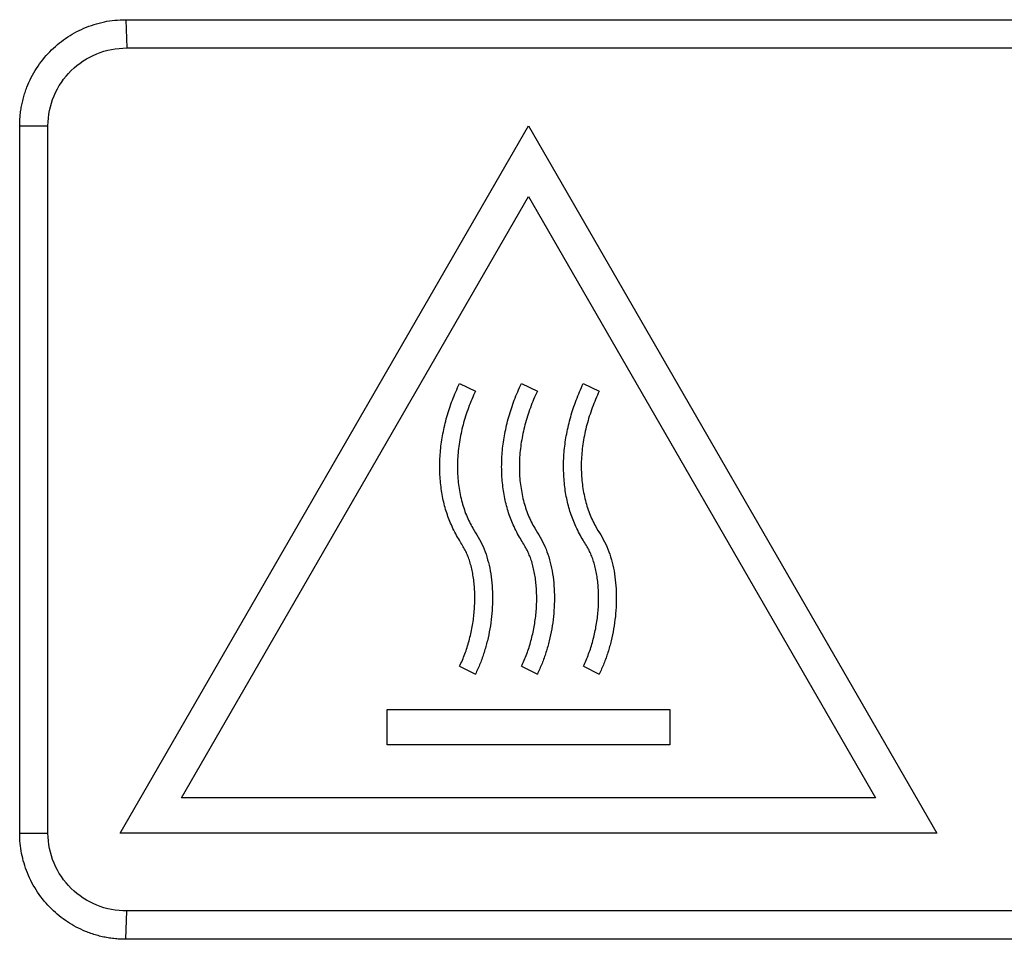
# Model space of a CAD drawing. Header units: millimetres. Extents: x 156812 to 157936, y 112087 to 113571.
# Tile 18 of 204: x 157120 to 157148, y 112824 to 112850. Entities that reach past the tile are written whole.
import ezdxf

# ---------------------------------------------------------------- set-up
doc = ezdxf.new("R2010")
doc.units = ezdxf.units.MM

msp = doc.modelspace()

# ---------------------------------------------------------------- linework, layer by layer
at = {"color": 7, "linetype": 'Continuous', "lineweight": 25}
for p, q in [((157122.747, 112849.89), (157176.714, 112849.89)), ((157122.747, 112849.89), (157122.775, 112849.09)), ((157119.749, 112826.89), (157119.749, 112846.89)), ((157119.749, 112846.89), (157120.548, 112846.89)), ((157122.588, 112826.89), (157134.135, 112846.89)), ((157134.135, 112846.89), (157145.682, 112826.89)), ((157124.321, 112827.89), (157134.135, 112844.89)), ((157134.135, 112844.89), (157143.95, 112827.89)), ((157132.183, 112839.603), (157132.635, 112839.39)), ((157133.933, 112839.603), (157134.385, 112839.39)), ((157135.683, 112839.603), (157136.135, 112839.39)), ((157132.187, 112831.61), (157132.635, 112831.39)), ((157133.937, 112831.61), (157134.385, 112831.39)), ((157135.687, 112831.61), (157136.135, 112831.39)), ((157130.135, 112830.39), (157138.135, 112830.39)), ((157130.135, 112829.39), (157130.135, 112830.39)), ((157138.135, 112830.39), (157138.135, 112829.39)), ((157138.135, 112829.39), (157130.135, 112829.39)), ((157143.95, 112827.89), (157124.321, 112827.89)), ((157119.749, 112826.89), (157120.548, 112826.89)), ((157145.682, 112826.89), (157122.588, 112826.89)), ((157122.747, 112823.89), (157122.775, 112824.69)), ((157176.714, 112823.89), (157122.747, 112823.89))]:
    msp.add_line(p, q, dxfattribs=at)
at = {"color": 7, "linetype": 'Continuous', "lineweight": 25, "flags": 128}
for points in [[(157122.775, 112849.09), (157152.996, 112849.09), (157176.742, 112849.09)], [(157120.548, 112826.89), (157120.548, 112838.09), (157120.548, 112846.89)]]:
    msp.add_lwpolyline(points, dxfattribs=at)
at = {"color": 7, "linetype": 'Continuous', "lineweight": 25}
for points, knots in [([(157119.749, 112846.89), (157119.749, 112846.943), (157119.751, 112847.05), (157119.764, 112847.209), (157119.785, 112847.367), (157119.814, 112847.523), (157119.852, 112847.677), (157119.898, 112847.83), (157120.002, 112848.118), (157120.208, 112848.526), (157120.583, 112848.994), (157121.037, 112849.379), (157121.474, 112849.618), (157121.848, 112849.758), (157122.142, 112849.834), (157122.442, 112849.881), (157122.645, 112849.887), (157122.747, 112849.89)], [0, 0, 0, 0, 0.034091, 0.067951, 0.101674, 0.135358, 0.1691, 0.202997, 0.237144, 0.364287, 0.491656, 0.616697, 0.741966, 0.806771, 0.870929, 0.935115, 1, 1, 1, 1]), ([(157120.548, 112846.89), (157120.548, 112847.179), (157120.607, 112847.469), (157120.833, 112848.003), (157120.999, 112848.247), (157121.412, 112848.653), (157121.659, 112848.815), (157122.195, 112849.033), (157122.485, 112849.09), (157122.775, 112849.09)], [0, 0, 0, 0, 0.25, 0.25, 0.5, 0.5, 0.75, 0.75, 1, 1, 1, 1]), ([(157132.187, 112831.61), (157132.213, 112831.667), (157132.267, 112831.781), (157132.338, 112831.959), (157132.401, 112832.143), (157132.457, 112832.332), (157132.505, 112832.526), (157132.545, 112832.723), (157132.577, 112832.922), (157132.6, 112833.123), (157132.614, 112833.323), (157132.619, 112833.522), (157132.616, 112833.718), (157132.603, 112833.91), (157132.581, 112834.096), (157132.551, 112834.275), (157132.512, 112834.445), (157132.466, 112834.605), (157132.411, 112834.752), (157132.347, 112834.891), (157132.269, 112835.03), (157132.175, 112835.182), (157132.073, 112835.358), (157131.945, 112835.611), (157131.815, 112835.945), (157131.707, 112836.359), (157131.641, 112836.796), (157131.619, 112837.25), (157131.641, 112837.716), (157131.709, 112838.189), (157131.822, 112838.665), (157131.977, 112839.14), (157132.114, 112839.448), (157132.183, 112839.603)], [0, 0, 0, 0, 0.02255, 0.045557, 0.068965, 0.092707, 0.116705, 0.140877, 0.165133, 0.189378, 0.213513, 0.237434, 0.261031, 0.284177, 0.306742, 0.328592, 0.349591, 0.369593, 0.388463, 0.406203, 0.424592, 0.445852, 0.470493, 0.498104, 0.547816, 0.599212, 0.652212, 0.706752, 0.762735, 0.820082, 0.878749, 0.938722, 1, 1, 1, 1]), ([(157133.937, 112831.61), (157133.963, 112831.667), (157134.017, 112831.781), (157134.088, 112831.959), (157134.151, 112832.143), (157134.207, 112832.332), (157134.255, 112832.526), (157134.295, 112832.723), (157134.327, 112832.922), (157134.35, 112833.123), (157134.364, 112833.323), (157134.369, 112833.522), (157134.366, 112833.718), (157134.353, 112833.91), (157134.331, 112834.096), (157134.301, 112834.275), (157134.262, 112834.445), (157134.216, 112834.605), (157134.161, 112834.752), (157134.097, 112834.891), (157134.019, 112835.03), (157133.925, 112835.182), (157133.823, 112835.358), (157133.695, 112835.611), (157133.565, 112835.945), (157133.457, 112836.359), (157133.391, 112836.796), (157133.369, 112837.25), (157133.391, 112837.716), (157133.459, 112838.189), (157133.572, 112838.665), (157133.727, 112839.14), (157133.864, 112839.448), (157133.933, 112839.603)], [0, 0, 0, 0, 0.02255, 0.045557, 0.068965, 0.092707, 0.116705, 0.140877, 0.165133, 0.189378, 0.213513, 0.237434, 0.261031, 0.284177, 0.306742, 0.328592, 0.349591, 0.369593, 0.388463, 0.406203, 0.424592, 0.445852, 0.470493, 0.498104, 0.547816, 0.599212, 0.652212, 0.706752, 0.762735, 0.820082, 0.878749, 0.938722, 1, 1, 1, 1]), ([(157135.687, 112831.61), (157135.713, 112831.667), (157135.767, 112831.781), (157135.838, 112831.959), (157135.901, 112832.143), (157135.957, 112832.332), (157136.005, 112832.526), (157136.045, 112832.723), (157136.077, 112832.922), (157136.1, 112833.123), (157136.114, 112833.323), (157136.119, 112833.522), (157136.116, 112833.718), (157136.103, 112833.91), (157136.081, 112834.096), (157136.051, 112834.275), (157136.012, 112834.445), (157135.966, 112834.605), (157135.911, 112834.752), (157135.847, 112834.891), (157135.769, 112835.03), (157135.675, 112835.182), (157135.573, 112835.358), (157135.445, 112835.611), (157135.315, 112835.945), (157135.207, 112836.359), (157135.141, 112836.796), (157135.119, 112837.25), (157135.141, 112837.716), (157135.209, 112838.189), (157135.322, 112838.665), (157135.477, 112839.14), (157135.614, 112839.448), (157135.683, 112839.603)], [0, 0, 0, 0, 0.02255, 0.045557, 0.068965, 0.092707, 0.116705, 0.140877, 0.165133, 0.189378, 0.213513, 0.237434, 0.261031, 0.284177, 0.306742, 0.328592, 0.349591, 0.369593, 0.388463, 0.406203, 0.424592, 0.445852, 0.470493, 0.498104, 0.547816, 0.599212, 0.652212, 0.706752, 0.762735, 0.820082, 0.878749, 0.938722, 1, 1, 1, 1]), ([(157132.635, 112839.39), (157132.6, 112839.312), (157132.529, 112839.157), (157132.436, 112838.919), (157132.353, 112838.678), (157132.283, 112838.436), (157132.225, 112838.192), (157132.18, 112837.947), (157132.148, 112837.703), (157132.129, 112837.46), (157132.124, 112837.219), (157132.133, 112836.981), (157132.155, 112836.747), (157132.191, 112836.519), (157132.24, 112836.298), (157132.301, 112836.086), (157132.375, 112835.884), (157132.461, 112835.692), (157132.576, 112835.485), (157132.717, 112835.26), (157132.858, 112834.992), (157132.964, 112834.698), (157133.043, 112834.383), (157133.094, 112834.052), (157133.119, 112833.711), (157133.119, 112833.363), (157133.094, 112833.015), (157133.047, 112832.669), (157132.976, 112832.331), (157132.884, 112832.003), (157132.773, 112831.688), (157132.681, 112831.488), (157132.635, 112831.39)], [0, 0, 0, 0, 0.030799, 0.061461, 0.091956, 0.12226, 0.152346, 0.182188, 0.211759, 0.241031, 0.269968, 0.298533, 0.326682, 0.354363, 0.381516, 0.408073, 0.433958, 0.459086, 0.483437, 0.519106, 0.55488, 0.592279, 0.631249, 0.6715, 0.71269, 0.754462, 0.796471, 0.83839, 0.879929, 0.920838, 0.960912, 1, 1, 1, 1]), ([(157134.385, 112839.39), (157134.35, 112839.312), (157134.279, 112839.157), (157134.186, 112838.919), (157134.103, 112838.678), (157134.033, 112838.436), (157133.975, 112838.192), (157133.93, 112837.947), (157133.898, 112837.703), (157133.879, 112837.46), (157133.874, 112837.219), (157133.883, 112836.981), (157133.905, 112836.747), (157133.941, 112836.519), (157133.99, 112836.298), (157134.051, 112836.086), (157134.125, 112835.884), (157134.211, 112835.692), (157134.326, 112835.485), (157134.467, 112835.26), (157134.608, 112834.992), (157134.714, 112834.698), (157134.793, 112834.383), (157134.844, 112834.052), (157134.869, 112833.711), (157134.869, 112833.363), (157134.844, 112833.015), (157134.797, 112832.669), (157134.726, 112832.331), (157134.634, 112832.003), (157134.523, 112831.688), (157134.431, 112831.488), (157134.385, 112831.39)], [0, 0, 0, 0, 0.030799, 0.061461, 0.091956, 0.12226, 0.152346, 0.182188, 0.211759, 0.241031, 0.269968, 0.298533, 0.326682, 0.354363, 0.381516, 0.408073, 0.433958, 0.459086, 0.483437, 0.519106, 0.55488, 0.592279, 0.631249, 0.6715, 0.71269, 0.754462, 0.796471, 0.83839, 0.879929, 0.920838, 0.960912, 1, 1, 1, 1]), ([(157136.135, 112839.39), (157136.1, 112839.312), (157136.029, 112839.157), (157135.936, 112838.919), (157135.853, 112838.678), (157135.783, 112838.436), (157135.725, 112838.192), (157135.68, 112837.947), (157135.648, 112837.703), (157135.629, 112837.46), (157135.624, 112837.219), (157135.633, 112836.981), (157135.655, 112836.747), (157135.691, 112836.519), (157135.74, 112836.298), (157135.801, 112836.086), (157135.875, 112835.884), (157135.961, 112835.692), (157136.076, 112835.485), (157136.217, 112835.26), (157136.358, 112834.992), (157136.464, 112834.698), (157136.543, 112834.383), (157136.594, 112834.052), (157136.619, 112833.711), (157136.619, 112833.363), (157136.594, 112833.015), (157136.547, 112832.669), (157136.476, 112832.331), (157136.384, 112832.003), (157136.273, 112831.688), (157136.181, 112831.488), (157136.135, 112831.39)], [0, 0, 0, 0, 0.030799, 0.061461, 0.091956, 0.12226, 0.152346, 0.182188, 0.211759, 0.241031, 0.269968, 0.298533, 0.326682, 0.354363, 0.381516, 0.408073, 0.433958, 0.459086, 0.483437, 0.519106, 0.55488, 0.592279, 0.631249, 0.6715, 0.71269, 0.754462, 0.796471, 0.83839, 0.879929, 0.920838, 0.960912, 1, 1, 1, 1]), ([(157122.747, 112823.89), (157122.691, 112823.89), (157122.579, 112823.892), (157122.412, 112823.907), (157122.247, 112823.929), (157122.084, 112823.962), (157121.923, 112824.003), (157121.763, 112824.054), (157121.48, 112824.161), (157121.089, 112824.367), (157120.629, 112824.739), (157120.237, 112825.207), (157119.998, 112825.663), (157119.866, 112826.039), (157119.799, 112826.318), (157119.756, 112826.602), (157119.751, 112826.793), (157119.749, 112826.89)], [0, 0, 0, 0, 0.035764, 0.071261, 0.106599, 0.14189, 0.177248, 0.212783, 0.248606, 0.370262, 0.492144, 0.624074, 0.756245, 0.817422, 0.878062, 0.938733, 1, 1, 1, 1]), ([(157122.775, 112824.69), (157122.485, 112824.69), (157122.195, 112824.746), (157121.659, 112824.964), (157121.412, 112825.126), (157120.999, 112825.532), (157120.833, 112825.776), (157120.607, 112826.31), (157120.548, 112826.6), (157120.548, 112826.89)], [0, 0, 0, 0, 0.25, 0.25, 0.5, 0.5, 0.75, 0.75, 1, 1, 1, 1]), ([(157176.742, 112824.69), (157172.244, 112824.688), (157167.747, 112824.69), (157158.753, 112824.689), (157154.255, 112824.69), (157140.764, 112824.69), (157131.769, 112824.69), (157122.775, 112824.69)], [0, 0, 0, 0, 0.25, 0.25, 0.5, 0.5, 1, 1, 1, 1])]:
    msp.add_open_spline(points, degree=3, knots=knots, dxfattribs=at)

doc.saveas('drawing.dxf')
